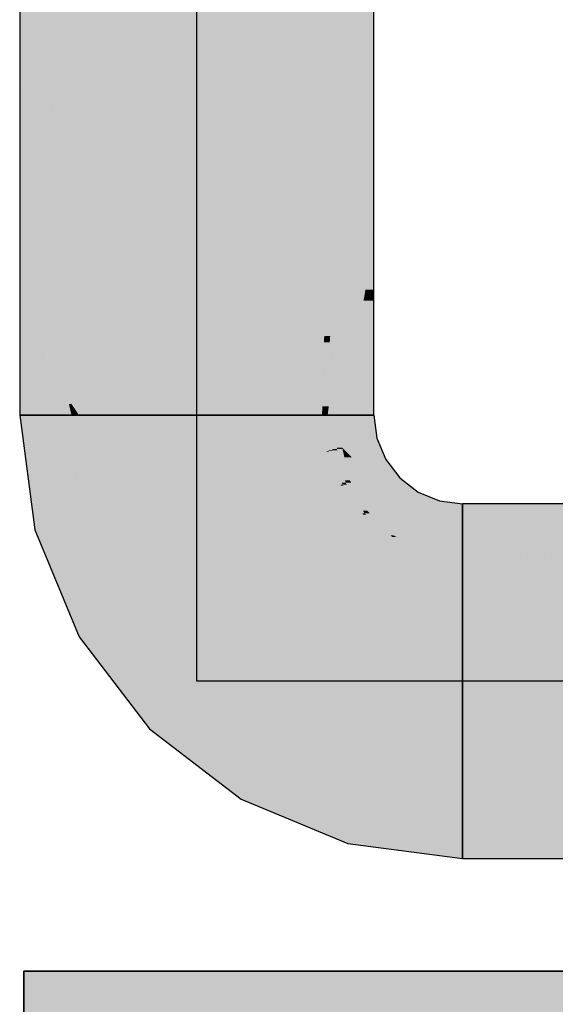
# Model space of a CAD drawing. Extents: x -297 to 573, y -46 to 548.
# Tile 42 of 256: x 91.61 to 93.27, y 116.92 to 119.97. Entities that reach past the tile are written whole.
import ezdxf

# ---------------------------------------------------------------- set-up
doc = ezdxf.new("R2010")
doc.units = 0
doc.layers.get('0').update_dxf_attribs({"lineweight": 35})
doc.layers.add('0-Shading', color=7, linetype='Continuous', lineweight=35)
for name, color, linetype, lineweight, true_color in [('H_Heizkoerper', 1, 'Continuous', 35, 0xff0000), ('H_Heizkoerperflaeche', 7, 'Continuous', 35, 0xc0c0c0), ('H_Ruecklauf_EG', 5, 'Continuous', 25, 0x0000ff)]:
    doc.layers.add(name, color=color, linetype=linetype, lineweight=lineweight, true_color=true_color)

# ---------------------------------------------------------------- blocks, each defined once
blk = doc.blocks.new('Shading-A07ALD3F1N', base_point=(92.9853, 118.4704))
at = {"layer": '0-Shading', "color": 5, "true_color": 0x0000f5}
for points in [[(92.1602, 118.7454), (92.5492, 118.7454), (92.1602, 145.495)], [(92.5492, 118.7454), (92.1602, 145.495), (92.5492, 145.495)], [(92.1602, 118.7454), (92.1602, 144.8759), (91.7887, 144.8759)], [(92.0998, 119.6631), (91.9478, 119.6631), (91.9306, 122.2337)], [(92.1602, 118.7454), (92.1107, 122.2337), (91.9306, 122.2337)], [(91.9478, 119.6631), (91.7713, 119.6631), (91.7713, 120.5462)], [(91.9478, 119.6631), (91.9419, 120.5462), (91.7713, 120.5462)], [(91.9481, 119.6172), (91.7713, 119.6172), (91.9478, 119.6631)], [(91.7713, 119.6172), (91.9478, 119.6631), (91.7713, 119.6631)], [(92.0626, 119.0886), (91.9516, 119.0886), (91.9478, 119.6631)], [(92.1036, 118.8834), (92.0998, 119.6631), (91.9478, 119.6631)], [(92.1512, 118.8834), (92.1036, 118.8834), (92.0998, 119.6631)], [(91.9369, 119.1319), (91.7713, 119.1319), (91.7713, 119.6172)], [(91.9516, 119.0886), (91.9481, 119.6172), (91.7713, 119.6172)], [(91.9457, 118.7803), (91.7713, 118.7803), (91.7713, 119.1319)], [(91.7928, 119.0886), (91.9369, 119.1319), (91.7713, 119.1319)], [(91.9516, 119.0886), (91.7928, 119.0886), (91.9369, 119.1319)], [(91.9538, 118.7639), (91.9516, 119.0886), (91.7928, 119.0886)], [(92.0624, 118.7639), (91.9538, 118.7639), (91.9516, 119.0886)], [(92.0658, 118.7539), (92.0626, 119.0886), (91.9516, 119.0886)], [(92.1295, 118.7539), (92.0658, 118.7539), (92.0626, 119.0886)], [(92.1515, 118.8778), (92.1047, 118.8778), (92.1036, 118.8834)], [(92.1515, 118.8778), (92.1512, 118.8834), (92.1036, 118.8834)], [(92.1306, 118.7481), (92.1515, 118.8778), (92.1047, 118.8778)], [(92.1601, 118.7481), (92.1306, 118.7481), (92.1515, 118.8778)], [(91.7713, 118.7454), (91.7948, 118.7454), (91.7713, 118.7803)], [(91.7823, 118.7639), (91.9538, 118.7639), (91.7713, 118.7803)], [(91.9538, 118.7639), (91.9457, 118.7803), (91.7713, 118.7803)], [(91.7948, 118.7454), (91.963, 118.7454), (91.7823, 118.7639)], [(91.963, 118.7454), (91.7823, 118.7639), (91.9538, 118.7639)], [(91.9588, 118.7539), (92.0658, 118.7539), (91.9538, 118.7639)], [(92.0658, 118.7539), (92.0624, 118.7639), (91.9538, 118.7639)], [(91.7995, 118.5319), (92.1602, 118.7454), (91.7713, 118.7454)], [(92.1884, 118.5319), (91.7995, 118.5319), (92.1602, 118.7454)], [(91.963, 118.7454), (92.0687, 118.7454), (91.9588, 118.7539)], [(92.0687, 118.7454), (91.9588, 118.7539), (92.0658, 118.7539)], [(92.0678, 118.7481), (92.1306, 118.7481), (92.0658, 118.7539)], [(92.1306, 118.7481), (92.1295, 118.7539), (92.0658, 118.7539)], [(92.0687, 118.7454), (92.1311, 118.7454), (92.0678, 118.7481)], [(92.1311, 118.7454), (92.0678, 118.7481), (92.1306, 118.7481)], [(92.1311, 118.7454), (92.1602, 118.7454), (92.1306, 118.7481)], [(92.1602, 118.7454), (92.1601, 118.7481), (92.1306, 118.7481)], [(92.1751, 118.6326), (92.5492, 118.7454), (92.1602, 118.7454)], [(92.564, 118.6326), (92.1751, 118.6326), (92.5492, 118.7454)], [(92.1884, 118.5319), (92.564, 118.6326), (92.1751, 118.6326)], [(92.6057, 118.5319), (92.1884, 118.5319), (92.564, 118.6326)], [(91.8127, 118.4312), (92.1884, 118.5319), (91.7995, 118.5319)], [(92.2301, 118.4312), (91.8127, 118.4312), (92.1884, 118.5319)], [(92.1902, 118.5274), (92.6057, 118.5319), (92.1884, 118.5319)], [(92.6076, 118.5274), (92.1902, 118.5274), (92.6057, 118.5319)], [(92.2708, 118.3329), (92.6076, 118.5274), (92.1902, 118.5274)], [(92.6769, 118.4371), (92.4511, 118.4371), (92.6076, 118.5274)], [(91.8534, 118.3329), (92.2301, 118.4312), (91.8127, 118.4312)], [(92.2708, 118.3329), (91.8534, 118.3329), (92.2301, 118.4312)], [(92.5728, 118.3329), (92.2708, 118.3329), (92.6769, 118.4371)], [(92.2708, 118.3329), (92.6769, 118.4371), (92.4511, 118.4371)], [(92.7672, 118.3678), (92.6076, 118.3678), (92.6769, 118.4371)], [(92.6484, 118.1621), (92.4019, 118.1621), (92.7672, 118.3678)], [(92.4019, 118.1621), (92.7672, 118.3678), (92.6076, 118.3678)], [(92.8724, 118.3242), (92.7421, 118.3242), (92.7672, 118.3678)], [(91.934, 118.1385), (92.2708, 118.3329), (91.8534, 118.3329)], [(92.4019, 118.1621), (91.9748, 118.1621), (92.2708, 118.3329)], [(92.4019, 118.1621), (92.5728, 118.3329), (92.2708, 118.3329)], [(92.7938, 118.031), (92.5728, 118.031), (92.8724, 118.3242)], [(92.5728, 118.031), (92.8724, 118.3242), (92.7421, 118.3242)], [(92.9853, 117.9485), (92.7717, 117.9485), (92.9853, 118.3093)], [(92.7717, 117.9485), (92.9853, 118.3093), (92.8684, 118.3093)], [(92.9853, 118.3093), (92.8684, 118.3093), (92.8724, 118.3242)], [(92.9853, 117.9204), (93.3678, 117.9204), (92.9853, 118.3093)], [(93.3678, 117.9204), (92.9853, 118.3093), (93.3678, 118.3093)], [(92.3783, 118.1385), (91.934, 118.1385), (92.4019, 118.1621)], [(91.934, 118.1385), (92.4019, 118.1621), (91.9748, 118.1621)], [(92.5728, 118.031), (92.2708, 118.031), (92.4019, 118.1621)], [(92.5728, 118.031), (92.6484, 118.1621), (92.4019, 118.1621)], [(92.1269, 117.8871), (92.3783, 118.1385), (91.934, 118.1385)], [(92.4897, 117.8871), (92.1269, 117.8871), (92.5728, 118.031)], [(92.1269, 117.8871), (92.5728, 118.031), (92.2708, 118.031)], [(92.7717, 117.9485), (92.5252, 117.9485), (92.5728, 118.031)], [(92.7717, 117.9485), (92.7938, 118.031), (92.5728, 118.031)], [(92.7036, 117.6941), (92.3783, 117.6941), (92.7717, 117.9485)], [(92.3783, 117.6941), (92.7717, 117.9485), (92.5252, 117.9485)], [(92.9853, 117.9204), (92.7642, 117.9204), (92.7717, 117.9485)], [(92.9853, 117.9204), (92.9853, 117.9485), (92.7717, 117.9485)], [(92.9853, 117.5729), (92.6711, 117.5729), (92.9853, 117.9204)], [(92.6711, 117.5729), (92.9853, 117.9204), (92.7642, 117.9204)], [(92.9853, 117.8952), (93.3678, 117.8952), (92.9853, 117.9204)], [(93.3678, 117.8952), (93.3678, 117.9204), (92.9853, 117.9204)], [(92.3783, 117.6941), (92.4897, 117.8871), (92.1269, 117.8871)], [(92.9853, 117.5315), (93.3678, 117.5315), (92.9853, 117.8952)], [(93.3678, 117.5315), (92.9853, 117.8952), (93.3678, 117.8952)], [(92.6711, 117.5729), (92.7036, 117.6941), (92.3783, 117.6941)], [(92.9853, 117.5315), (92.9853, 117.5729), (92.6711, 117.5729)]]:
    blk.add_solid(points, dxfattribs=at)
at = {"layer": '0-Shading', "color": 174, "true_color": 0x0000b0}
for points in [[(92.5492, 118.7454), (92.6389, 133.9772), (92.5492, 133.9772)], [(92.5492, 118.7454), (92.6389, 122.0353), (92.5685, 122.0353)], [(92.5746, 118.9915), (92.5559, 118.9915), (92.7103, 120.712)], [(92.5559, 118.9915), (92.7103, 120.712), (92.6028, 120.712)], [(92.7103, 119.9227), (92.648, 119.9227), (92.7103, 120.712)], [(91.7713, 119.6172), (91.7713, 120.5462), (91.6853, 120.5462)], [(91.6816, 119.8546), (91.6103, 119.8546), (91.6103, 120.4289)], [(91.7111, 119.6172), (91.6962, 120.4289), (91.6103, 120.4289)], [(91.7713, 119.6172), (91.7111, 119.6172), (91.6962, 120.4289)], [(92.5785, 118.8435), (92.563, 118.8435), (92.7103, 119.9227)], [(92.563, 118.8435), (92.7103, 119.9227), (92.648, 119.9227)], [(92.7103, 119.5848), (92.669, 119.5848), (92.7103, 119.9227)], [(91.674, 119.4293), (91.6103, 119.4293), (91.6103, 119.8546)], [(91.7186, 119.1319), (91.6816, 119.8546), (91.6103, 119.8546)], [(91.7713, 119.1319), (91.7186, 119.1319), (91.6816, 119.8546)], [(91.7713, 119.1319), (91.7713, 119.6172), (91.7111, 119.6172)], [(92.6155, 118.9674), (92.5936, 118.9674), (92.7103, 119.5848)], [(92.5936, 118.9674), (92.7103, 119.5848), (92.669, 119.5848)], [(92.7103, 119.3989), (92.6817, 119.3989), (92.7103, 119.5848)], [(91.6698, 119.0746), (91.6103, 119.0746), (91.6103, 119.4293)], [(91.7631, 118.7803), (91.674, 119.4293), (91.6103, 119.4293)], [(91.725, 118.7454), (91.7713, 118.7454), (91.6103, 119.4293)], [(91.7713, 118.7803), (91.7631, 118.7803), (91.674, 119.4293)], [(92.6644, 119.1309), (92.6406, 119.1309), (92.7103, 119.3989)], [(92.6406, 119.1309), (92.7103, 119.3989), (92.6817, 119.3989)], [(92.7103, 119.2844), (92.6907, 119.2844), (92.7103, 119.3989)], [(92.6644, 119.1309), (92.6833, 119.1309), (92.7103, 119.2844)], [(92.6644, 119.1309), (92.7103, 119.2844), (92.6907, 119.2844)], [(92.7103, 119.1346), (92.6839, 119.1346), (92.7103, 119.2844)], [(91.7713, 118.7803), (91.7713, 119.1319), (91.7186, 119.1319)], [(92.5984, 118.7454), (92.6156, 118.7454), (92.6644, 119.1309)], [(92.6155, 118.9674), (92.6364, 118.9674), (92.6644, 119.1309)], [(92.6155, 118.9674), (92.6644, 119.1309), (92.6406, 119.1309)], [(92.6156, 118.7454), (92.6644, 119.1309), (92.6833, 119.1309)], [(92.678, 119.1005), (92.7103, 119.1005), (92.7103, 119.1346)], [(92.678, 119.1005), (92.7103, 119.1346), (92.6839, 119.1346)], [(92.6156, 118.7454), (92.7103, 118.7454), (92.678, 119.1005)], [(92.7103, 118.7454), (92.678, 119.1005), (92.7103, 119.1005)], [(91.681, 119.0077), (91.6558, 119.0077), (91.6103, 119.0746)], [(91.6103, 119.0199), (91.6475, 119.0199), (91.6103, 119.0746)], [(91.681, 119.0077), (91.6698, 119.0746), (91.6103, 119.0746)], [(91.6103, 118.9586), (91.6514, 118.9586), (91.6103, 119.0199)], [(91.6514, 118.9586), (91.6892, 118.9586), (91.6103, 119.0199)], [(91.6892, 118.9586), (91.6103, 119.0199), (91.6475, 119.0199)], [(91.6892, 118.9586), (91.681, 119.0077), (91.6558, 119.0077)], [(92.573, 118.9712), (92.5553, 118.9712), (92.5746, 118.9915)], [(92.5553, 118.9712), (92.5746, 118.9915), (92.5559, 118.9915)], [(91.6103, 118.7454), (91.6514, 118.9586), (91.6103, 118.9586)], [(91.6369, 118.8837), (91.7018, 118.8837), (91.6514, 118.9586)], [(91.7018, 118.8837), (91.6892, 118.9586), (91.6514, 118.9586)], [(92.5574, 118.773), (92.5499, 118.773), (92.573, 118.9712)], [(92.5499, 118.773), (92.573, 118.9712), (92.5553, 118.9712)], [(92.5785, 118.8435), (92.5965, 118.8435), (92.6155, 118.9674)], [(92.5785, 118.8435), (92.6155, 118.9674), (92.5936, 118.9674)], [(92.5814, 118.7454), (92.5984, 118.7454), (92.6155, 118.9674)], [(92.5984, 118.7454), (92.6155, 118.9674), (92.6364, 118.9674)], [(91.6103, 118.7454), (91.725, 118.7454), (91.6369, 118.8837)], [(91.725, 118.7454), (91.6369, 118.8837), (91.7018, 118.8837)], [(92.5574, 118.773), (92.5699, 118.773), (92.5785, 118.8435)], [(92.5574, 118.773), (92.5785, 118.8435), (92.563, 118.8435)], [(92.5665, 118.7454), (92.5814, 118.7454), (92.5785, 118.8435)], [(92.5814, 118.7454), (92.5785, 118.8435), (92.5965, 118.8435)], [(91.7713, 118.7454), (91.7713, 118.7803), (91.7631, 118.7803)], [(92.5492, 118.7454), (92.5574, 118.773), (92.5499, 118.773)], [(92.5492, 118.7454), (92.5552, 118.7454), (92.5574, 118.773)], [(92.5552, 118.7454), (92.5665, 118.7454), (92.5574, 118.773)], [(92.5665, 118.7454), (92.5574, 118.773), (92.5699, 118.773)], [(93.3678, 118.4398), (92.9853, 118.4398), (93.3678, 118.4704)], [(92.9853, 118.4398), (93.3678, 118.4704), (92.9853, 118.4704)], [(93.3678, 118.3332), (93.3678, 118.4398), (92.9853, 118.4398)], [(93.3678, 118.3332), (92.9853, 118.3332), (92.9853, 118.4398)], [(93.3678, 118.3198), (92.9853, 118.3198), (93.3678, 118.3332)], [(92.9853, 118.3198), (93.3678, 118.3332), (92.9853, 118.3332)], [(92.9853, 118.3093), (93.3678, 118.3198), (92.9853, 118.3198)], [(92.9853, 118.3093), (93.3678, 118.3093), (93.3079, 118.3181)], [(92.9853, 117.3704), (93.3678, 117.3704), (92.9853, 117.5315)], [(93.3678, 117.3704), (92.9853, 117.5315), (93.3678, 117.5315)]]:
    blk.add_solid(points, dxfattribs=at)
at = {"layer": '0-Shading', "color": 174, "true_color": 0x0000af}
for points in [[(91.6516, 118.4312), (91.7713, 118.7454), (91.6103, 118.7454)], [(91.8127, 118.4312), (91.6516, 118.4312), (91.7713, 118.7454)], [(92.564, 118.6326), (92.5552, 118.7454), (92.5492, 118.7454)], [(92.5639, 118.6341), (92.5665, 118.7454), (92.5552, 118.7454)], [(92.5699, 118.6341), (92.5639, 118.6341), (92.5665, 118.7454)], [(92.5698, 118.637), (92.5814, 118.7454), (92.5665, 118.7454)], [(92.5808, 118.637), (92.5698, 118.637), (92.5814, 118.7454)], [(92.5952, 118.6409), (92.5808, 118.6409), (92.5984, 118.7454)], [(92.5808, 118.6409), (92.5984, 118.7454), (92.5814, 118.7454)], [(92.6115, 118.6453), (92.5953, 118.6453), (92.6156, 118.7454)], [(92.5953, 118.6453), (92.6156, 118.7454), (92.5984, 118.7454)], [(92.7196, 118.6742), (92.6127, 118.6742), (92.7103, 118.7454)], [(92.6127, 118.6742), (92.7103, 118.7454), (92.6156, 118.7454)], [(92.7316, 118.6453), (92.6115, 118.6453), (92.7196, 118.6742)], [(92.6115, 118.6453), (92.7196, 118.6742), (92.6127, 118.6742)], [(92.5699, 118.6341), (92.5808, 118.637), (92.5698, 118.637)], [(92.5816, 118.6341), (92.5699, 118.6341), (92.5808, 118.637)], [(92.5808, 118.637), (92.5952, 118.6409), (92.5808, 118.6409)], [(92.5962, 118.637), (92.5808, 118.637), (92.5952, 118.6409)], [(92.6111, 118.536), (92.5962, 118.637), (92.5808, 118.637)], [(92.5952, 118.6409), (92.6115, 118.6453), (92.5953, 118.6453)], [(92.6126, 118.6409), (92.5952, 118.6409), (92.6115, 118.6453)], [(92.6206, 118.5435), (92.6126, 118.6409), (92.5952, 118.6409)], [(92.6226, 118.536), (92.6111, 118.536), (92.5962, 118.637)], [(92.6421, 118.6145), (92.6188, 118.6145), (92.6115, 118.6453)], [(92.6487, 118.6079), (92.7316, 118.6453), (92.6115, 118.6453)], [(92.6355, 118.5435), (92.6206, 118.5435), (92.6126, 118.6409)], [(92.7471, 118.6079), (92.6487, 118.6079), (92.7316, 118.6453)], [(92.564, 118.6326), (92.5699, 118.6341), (92.5639, 118.6341)], [(92.5704, 118.6326), (92.564, 118.6326), (92.5699, 118.6341)], [(92.6076, 118.5274), (92.5704, 118.6326), (92.564, 118.6326)], [(92.6065, 118.5304), (92.5816, 118.6341), (92.5699, 118.6341)], [(92.6128, 118.5304), (92.6065, 118.5304), (92.5816, 118.6341)], [(92.6846, 118.5718), (92.6421, 118.6145), (92.6188, 118.6145)], [(92.6846, 118.5718), (92.6289, 118.5718), (92.6188, 118.6145)], [(92.6846, 118.5718), (92.7471, 118.6079), (92.6487, 118.6079)], [(92.7748, 118.5718), (92.6846, 118.5718), (92.7471, 118.6079)], [(92.6355, 118.5435), (92.6846, 118.5718), (92.6289, 118.5718)], [(92.735, 118.5435), (92.6355, 118.5435), (92.6846, 118.5718)], [(92.7217, 118.551), (92.7748, 118.5718), (92.6846, 118.5718)], [(92.7908, 118.551), (92.7217, 118.551), (92.7748, 118.5718)], [(92.766, 118.5261), (92.7908, 118.551), (92.7217, 118.551)], [(92.8232, 118.5261), (92.766, 118.5261), (92.7908, 118.551)], [(92.6076, 118.5274), (92.6128, 118.5304), (92.6065, 118.5304)], [(92.6149, 118.5274), (92.6076, 118.5274), (92.6128, 118.5304)], [(92.6769, 118.4371), (92.6149, 118.5274), (92.6076, 118.5274)], [(92.6128, 118.5304), (92.6226, 118.536), (92.6111, 118.536)], [(92.6261, 118.5304), (92.6128, 118.5304), (92.6226, 118.536)], [(92.6739, 118.4413), (92.6261, 118.5304), (92.6128, 118.5304)], [(92.6226, 118.536), (92.6355, 118.5435), (92.6206, 118.5435)], [(92.6398, 118.536), (92.6226, 118.536), (92.6355, 118.5435)], [(92.6763, 118.4493), (92.6398, 118.536), (92.6226, 118.536)], [(92.6812, 118.4413), (92.6739, 118.4413), (92.6261, 118.5304)], [(92.6454, 118.5261), (92.735, 118.5435), (92.6355, 118.5435)], [(92.6891, 118.4493), (92.6763, 118.4493), (92.6398, 118.536)], [(92.766, 118.5261), (92.6454, 118.5261), (92.735, 118.5435)], [(92.6891, 118.4493), (92.766, 118.5261), (92.6454, 118.5261)], [(92.8387, 118.4915), (92.7313, 118.4915), (92.766, 118.5261)], [(92.8056, 118.5073), (92.8232, 118.5261), (92.766, 118.5261)], [(92.8477, 118.5073), (92.8056, 118.5073), (92.8232, 118.5261)], [(92.8143, 118.4493), (92.6891, 118.4493), (92.8387, 118.4915)], [(92.6891, 118.4493), (92.8387, 118.4915), (92.7313, 118.4915)], [(92.8387, 118.4915), (92.8477, 118.5073), (92.8056, 118.5073)], [(92.9097, 118.4636), (92.8225, 118.4636), (92.8387, 118.4915)], [(92.8858, 118.4915), (92.8387, 118.4915), (92.8477, 118.5073)], [(92.8685, 118.4798), (92.8858, 118.4915), (92.8387, 118.4915)], [(92.9141, 118.4798), (92.8685, 118.4798), (92.8858, 118.4915)], [(92.8855, 118.373), (92.7702, 118.373), (92.9097, 118.4636)], [(92.7702, 118.373), (92.9097, 118.4636), (92.8225, 118.4636)], [(92.9097, 118.4636), (92.9141, 118.4798), (92.8685, 118.4798)], [(92.9853, 118.4398), (92.9033, 118.4398), (92.9097, 118.4636)], [(92.9853, 118.4636), (92.9097, 118.4636), (92.9853, 118.4704)], [(92.9097, 118.4636), (92.9853, 118.4704), (92.9116, 118.4704)], [(92.9853, 118.4398), (92.9853, 118.4636), (92.9097, 118.4636)], [(92.9853, 118.4704), (92.9116, 118.4704), (92.9141, 118.4798)], [(91.6571, 118.3895), (91.8127, 118.4312), (91.6516, 118.4312)], [(91.83, 118.3895), (91.6571, 118.3895), (91.8127, 118.4312)], [(92.6769, 118.4371), (92.6812, 118.4413), (92.6739, 118.4413)], [(92.6812, 118.4413), (92.6891, 118.4493), (92.6763, 118.4493)], [(92.6862, 118.4371), (92.6769, 118.4371), (92.6812, 118.4413)], [(92.7672, 118.3678), (92.6862, 118.4371), (92.6769, 118.4371)], [(92.6976, 118.4413), (92.6812, 118.4413), (92.6891, 118.4493)], [(92.7611, 118.373), (92.6976, 118.4413), (92.6812, 118.4413)], [(92.7702, 118.373), (92.8143, 118.4493), (92.6891, 118.4493)], [(92.7702, 118.373), (92.7611, 118.373), (92.6976, 118.4413)], [(92.9853, 118.3242), (92.8724, 118.3242), (92.9853, 118.4398)], [(92.8724, 118.3242), (92.9853, 118.4398), (92.9033, 118.4398)], [(91.7611, 118.1385), (91.83, 118.3895), (91.6571, 118.3895)], [(91.934, 118.1385), (91.7611, 118.1385), (91.83, 118.3895)], [(92.7672, 118.3678), (92.7702, 118.373), (92.7611, 118.373)], [(92.7812, 118.3678), (92.7672, 118.3678), (92.7702, 118.373)], [(92.8724, 118.3242), (92.7812, 118.3678), (92.7672, 118.3678)], [(92.8724, 118.3242), (92.8855, 118.373), (92.7702, 118.373)], [(92.9853, 118.3093), (92.9853, 118.3242), (92.8724, 118.3242)], [(91.7945, 118.0579), (91.934, 118.1385), (91.7611, 118.1385)], [(91.9958, 118.0579), (91.7945, 118.0579), (91.934, 118.1385)], [(91.9256, 117.8871), (91.9958, 118.0579), (91.7945, 118.0579)], [(92.1269, 117.8871), (91.9256, 117.8871), (91.9958, 118.0579)], [(92.013, 117.7731), (92.1269, 117.8871), (91.9256, 117.8871)], [(92.2753, 117.7731), (92.013, 117.7731), (92.1269, 117.8871)], [(92.1159, 117.6941), (92.2753, 117.7731), (92.013, 117.7731)], [(92.3783, 117.6941), (92.1159, 117.6941), (92.2753, 117.7731)], [(92.2978, 117.5546), (92.3783, 117.6941), (92.1159, 117.6941)], [(92.6711, 117.5729), (92.3083, 117.5729), (92.3783, 117.6941)], [(92.6662, 117.5546), (92.2978, 117.5546), (92.6711, 117.5729)], [(92.2978, 117.5546), (92.6711, 117.5729), (92.3083, 117.5729)], [(92.9853, 117.5315), (92.66, 117.5315), (92.6711, 117.5729)], [(92.6294, 117.4173), (92.6662, 117.5546), (92.2978, 117.5546)], [(92.9853, 117.4173), (92.6294, 117.4173), (92.9853, 117.5315)], [(92.6294, 117.4173), (92.9853, 117.5315), (92.66, 117.5315)], [(92.9853, 117.3704), (92.9853, 117.4173), (92.6294, 117.4173)]]:
    blk.add_solid(points, dxfattribs=at)
blk = doc.blocks.new('Heizkörper-A07ALD9S1N', base_point=(86.9762, 77.0404))
at = {"color": 0, "linetype": 'ByBlock', "lineweight": -2, "ltscale": 0.35}
for p, q in [((91.6228, 79.0204), (91.6228, 117.0204)), ((91.6228, 117.0204), (96.7628, 117.0204))]:
    blk.add_line(p, q, dxfattribs=at)
at = {"layer": 'H_Heizkoerperflaeche', "linetype": 'ByBlock', "lineweight": -2, "ltscale": 0.35}
for points in [[(91.6228, 79.0204), (96.7628, 79.0204), (91.6228, 117.0204)], [(96.7628, 79.0204), (91.6228, 117.0204), (96.7628, 117.0204)]]:
    blk.add_solid(points, dxfattribs=at)
blk = doc.blocks.new('Rohr - 1703-A07ALD9Y1N', base_point=(92.1602, 117.9204))
at = {"color": 0, "linetype": 'ByBlock', "lineweight": -2, "ltscale": 0.25}
for p, q in [((92.1603, 117.9204), (92.1603, 146.956)), ((94.1928, 117.9204), (92.1603, 117.9204))]:
    blk.add_line(p, q, dxfattribs=at)
blk = doc.blocks.new('Geometrie-A07ALDCM1N', base_point=(-28.6852, 111.1621))
at = {"layer": 'H_Ruecklauf_EG'}
for p, q in [((91.6103, 146.099), (91.6103, 118.7454)), ((92.7103, 118.7454), (92.7103, 146.099)), ((91.9324, 118.7454), (91.6103, 118.7454)), ((91.6103, 118.7454), (91.629, 118.7454)), ((91.629, 118.7454), (91.6103, 118.7454)), ((91.6103, 118.7454), (91.6571, 118.3895)), ((91.629, 118.7454), (91.6839, 118.7454)), ((91.6839, 118.7454), (91.629, 118.7454)), ((91.6839, 118.7454), (91.7713, 118.7454)), ((91.7713, 118.7454), (91.6839, 118.7454)), ((91.7713, 118.7454), (91.8853, 118.7454)), ((91.8853, 118.7454), (91.7713, 118.7454)), ((91.8853, 118.7454), (92.0179, 118.7454)), ((92.0179, 118.7454), (91.8853, 118.7454)), ((92.3881, 118.7454), (91.9324, 118.7454)), ((92.0179, 118.7454), (92.1603, 118.7454)), ((92.1603, 118.7454), (92.0179, 118.7454)), ((92.1603, 118.7454), (92.3026, 118.7454)), ((92.3026, 118.7454), (92.1603, 118.7454)), ((92.3026, 118.7454), (92.4353, 118.7454)), ((92.4353, 118.7454), (92.3026, 118.7454)), ((92.7103, 118.7454), (92.3881, 118.7454)), ((92.4353, 118.7454), (92.5492, 118.7454)), ((92.5492, 118.7454), (92.4353, 118.7454)), ((92.5492, 118.7454), (92.6366, 118.7454)), ((92.6366, 118.7454), (92.5492, 118.7454)), ((92.6366, 118.7454), (92.6915, 118.7454)), ((92.6915, 118.7454), (92.6366, 118.7454)), ((92.6915, 118.7454), (92.7103, 118.7454)), ((92.7103, 118.7454), (92.6915, 118.7454)), ((92.7103, 118.7454), (92.7196, 118.6742)), ((92.7196, 118.6742), (92.7471, 118.6079)), ((92.7471, 118.6079), (92.7908, 118.551)), ((92.7908, 118.551), (92.8478, 118.5073)), ((92.8478, 118.5073), (92.9141, 118.4798)), ((92.9141, 118.4798), (92.9853, 118.4704)), ((93.3678, 118.4704), (92.9853, 118.4704)), ((92.9853, 118.4704), (92.9853, 118.1482)), ((92.9853, 118.4517), (92.9853, 118.4704)), ((92.9853, 118.4704), (92.9853, 118.4517)), ((92.9853, 118.3967), (92.9853, 118.4517)), ((92.9853, 118.4517), (92.9853, 118.3967)), ((92.9853, 118.3093), (92.9853, 118.3967)), ((92.9853, 118.3967), (92.9853, 118.3093)), ((91.6571, 118.3895), (91.7945, 118.0579)), ((92.9853, 118.1954), (92.9853, 118.3093)), ((92.9853, 118.3093), (92.9853, 118.1954)), ((92.9853, 118.0628), (92.9853, 118.1954)), ((92.9853, 118.1954), (92.9853, 118.0628)), ((92.9853, 118.1482), (92.9853, 117.6926)), ((91.7945, 118.0579), (92.013, 117.7731)), ((92.9853, 117.9204), (92.9853, 118.0628)), ((92.9853, 118.0628), (92.9853, 117.9204)), ((92.9853, 117.7781), (92.9853, 117.9204)), ((92.9853, 117.9204), (92.9853, 117.7781)), ((92.013, 117.7731), (92.2978, 117.5546)), ((92.9853, 117.6454), (92.9853, 117.7781)), ((92.9853, 117.7781), (92.9853, 117.6454)), ((92.9853, 117.6926), (92.9853, 117.3704)), ((92.9853, 117.5315), (92.9853, 117.6454)), ((92.9853, 117.6454), (92.9853, 117.5315)), ((92.2978, 117.5546), (92.6294, 117.4173)), ((92.9853, 117.4441), (92.9853, 117.5315)), ((92.9853, 117.5315), (92.9853, 117.4441)), ((92.6294, 117.4173), (92.9853, 117.3704)), ((92.9853, 117.3892), (92.9853, 117.4441)), ((92.9853, 117.4441), (92.9853, 117.3892)), ((92.9853, 117.3704), (92.9853, 117.3892)), ((92.9853, 117.3892), (92.9853, 117.3704)), ((92.9853, 117.3704), (93.3678, 117.3704))]:
    blk.add_line(p, q, dxfattribs=at)

msp = doc.modelspace()

# ---------------------------------------------------------------- block references
msp.add_blockref('Shading-A07ALD3F1N', (92.9853, 118.4704))
at = {"linetype": 'Continuous', "ltscale": 0.35}
msp.add_blockref('Geometrie-A07ALDCM1N', (-28.6852, 111.1621), dxfattribs=at)
at = {"layer": 'H_Heizkoerper', "ltscale": 0.35}
msp.add_blockref('Heizkörper-A07ALD9S1N', (86.9762, 77.0404), dxfattribs=at)
at = {"layer": 'H_Ruecklauf_EG', "ltscale": 0.25}
msp.add_blockref('Rohr - 1703-A07ALD9Y1N', (92.1602, 117.9204), dxfattribs=at)

doc.saveas('drawing.dxf')
